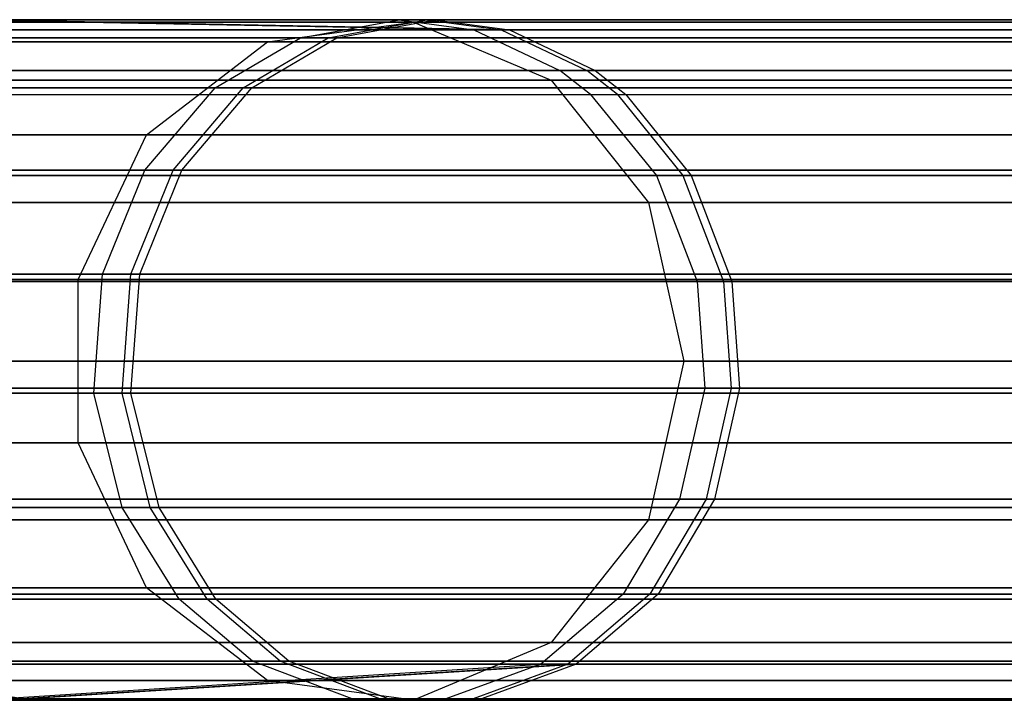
# Model space of a CAD drawing. Extents: x 0.3 to 7.1, y -3.38 to 3.38.
# Tile 153 of 256: x 0.59 to 0.88, y -0.1 to 0.1. Entities that reach past the tile are written whole.
import ezdxf

# ---------------------------------------------------------------- set-up
doc = ezdxf.new("R2010")
doc.units = 0
doc.header["$LTSCALE"] = 2.54
doc.layers.get('0').update_dxf_attribs({"linetype": 'CONTINUOUS'})

# ---------------------------------------------------------------- blocks, each defined once
blk = doc.blocks.new('SINGLES_AVVSTL_STL')
at = {"color": 0}
for p, q in [((0.70234, 0.09927, 18.78441), (0.4828, 0.09927, 18.162)), ((0.70234, 0.09927, 18.78441), (0.4828, 0.09927, 18.162)), ((0.4828, 0.09927, 22.52687), (0.70234, 0.09927, 21.90446)), ((0.4828, 0.09927, 22.52687), (0.70234, 0.09927, 21.90446)), ((0.69812, 0.1, 53.1791), (0.56572, 0.1, 52.86384)), ((0.69812, 0.1, 53.1791), (0.56572, 0.1, 52.86384)), ((0.72001, 0.09698, 53.16833), (0.56572, 0.1, 52.86384)), ((0.72001, 0.09698, 53.16833), (0.56572, 0.1, 52.86384)), ((0.70614, 0.1, 60.07997), (0.57181, 0.1, 59.76556)), ((0.70614, 0.1, 60.07997), (0.57181, 0.1, 59.76556)), ((0.72796, 0.09698, 60.06907), (0.57181, 0.1, 59.76556)), ((0.72796, 0.09698, 60.06907), (0.57181, 0.1, 59.76556)), ((0.57369, 0.1, 56.56407), (0.70863, 0.1, 56.24987)), ((0.57369, 0.1, 56.56407), (0.70863, 0.1, 56.24987)), ((0.57369, 0.1, 56.56407), (0.73043, 0.09698, 56.26082)), ((0.57369, 0.1, 56.56407), (0.73043, 0.09698, 56.26082)), ((0.65961, 0.0935, 18.80517), (0.70234, 0.09927, 18.78441)), ((0.65961, 0.0935, 18.80517), (0.70234, 0.09927, 18.78441)), ((0.65961, 0.0935, 21.8837), (0.70234, 0.09927, 21.90446)), ((0.65961, 0.0935, 21.8837), (0.70234, 0.09927, 21.90446)), ((0.66931, 0.09471, 53.19327), (0.69812, 0.1, 53.1791)), ((0.66931, 0.09471, 53.19327), (0.69812, 0.1, 53.1791)), ((0.67741, 0.09471, 60.09432), (0.70614, 0.1, 60.07997)), ((0.67741, 0.09471, 60.09432), (0.70614, 0.1, 60.07997)), ((0.67993, 0.09471, 56.23547), (0.70863, 0.1, 56.24987)), ((0.67993, 0.09471, 56.23547), (0.70863, 0.1, 56.24987)), ((0.69812, 0.1, 53.1791), (0.72001, 0.09698, 53.16833)), ((1.04992, 0.1, 53.73013), (0.69812, 0.1, 53.1791)), ((0.69812, 0.1, 53.1791), (0.72001, 0.09698, 53.16833)), ((1.04992, 0.1, 53.73013), (0.69812, 0.1, 53.1791)), ((0.70234, 0.09927, 18.78441), (0.7426, 0.0823, 18.76485)), ((1.05582, 0.09927, 19.34176), (0.70234, 0.09927, 18.78441)), ((1.05582, 0.09927, 19.34176), (0.70234, 0.09927, 18.78441)), ((0.70234, 0.09927, 18.78441), (0.7426, 0.0823, 18.76485)), ((0.70234, 0.09927, 21.90446), (1.05582, 0.09927, 21.34711)), ((0.70234, 0.09927, 21.90446), (1.05582, 0.09927, 21.34711)), ((0.70234, 0.09927, 21.90446), (0.7426, 0.0823, 21.92401)), ((0.70234, 0.09927, 21.90446), (0.7426, 0.0823, 21.92401)), ((0.70614, 0.1, 60.07997), (0.72796, 0.09698, 60.06907)), ((1.06325, 0.1, 60.63114), (0.70614, 0.1, 60.07997)), ((0.70614, 0.1, 60.07997), (0.72796, 0.09698, 60.06907)), ((1.06325, 0.1, 60.63114), (0.70614, 0.1, 60.07997)), ((0.70863, 0.1, 56.24987), (1.03391, 0.1, 55.74003)), ((0.70863, 0.1, 56.24987), (0.73043, 0.09698, 56.26082)), ((0.70863, 0.1, 56.24987), (1.03391, 0.1, 55.74003)), ((0.70863, 0.1, 56.24987), (0.73043, 0.09698, 56.26082)), ((0.72001, 0.09698, 53.16833), (0.49422, 0.09698, 52.52999)), ((0.72001, 0.09698, 53.16833), (0.49422, 0.09698, 52.52999)), ((0.72796, 0.09698, 60.06907), (0.49829, 0.09698, 59.43217)), ((0.72796, 0.09698, 60.06907), (0.49829, 0.09698, 59.43217)), ((0.49954, 0.09698, 56.89735), (0.73043, 0.09698, 56.26082)), ((0.49954, 0.09698, 56.89735), (0.73043, 0.09698, 56.26082)), ((0.72001, 0.09698, 53.16833), (0.74517, 0.08515, 53.15596)), ((1.06889, 0.09698, 53.71479), (0.72001, 0.09698, 53.16833)), ((0.72001, 0.09698, 53.16833), (0.74517, 0.08515, 53.15596)), ((1.06889, 0.09698, 53.71479), (0.72001, 0.09698, 53.16833)), ((0.72796, 0.09698, 60.06907), (0.75305, 0.08515, 60.05654)), ((1.08211, 0.09698, 60.61566), (0.72796, 0.09698, 60.06907)), ((0.72796, 0.09698, 60.06907), (0.75305, 0.08515, 60.05654)), ((1.08211, 0.09698, 60.61566), (0.72796, 0.09698, 60.06907)), ((0.73043, 0.09698, 56.26082), (1.05301, 0.09698, 55.75521)), ((0.73043, 0.09698, 56.26082), (0.75549, 0.08515, 56.27339)), ((0.73043, 0.09698, 56.26082), (1.05301, 0.09698, 55.75521)), ((0.73043, 0.09698, 56.26082), (0.75549, 0.08515, 56.27339)), ((0.65961, 0.0935, 18.80517), (0.43649, 0.0935, 18.17265)), ((0.65961, 0.0935, 18.80517), (0.43649, 0.0935, 18.17265)), ((0.43649, 0.0935, 22.51622), (0.65961, 0.0935, 21.8837)), ((0.43649, 0.0935, 22.51622), (0.65961, 0.0935, 21.8837)), ((0.66931, 0.09471, 53.19327), (0.53546, 0.09471, 52.87456)), ((0.66931, 0.09471, 53.19327), (0.53546, 0.09471, 52.87456)), ((0.67741, 0.09471, 60.09432), (0.54162, 0.09471, 59.77646)), ((0.67741, 0.09471, 60.09432), (0.54162, 0.09471, 59.77646)), ((0.54352, 0.09471, 56.55311), (0.67993, 0.09471, 56.23547)), ((0.54352, 0.09471, 56.55311), (0.67993, 0.09471, 56.23547)), ((0.62417, 0.06631, 18.82238), (0.65961, 0.0935, 18.80517)), ((0.62417, 0.06631, 18.82238), (0.65961, 0.0935, 18.80517)), ((0.62417, 0.06631, 21.86649), (0.65961, 0.0935, 21.8837)), ((0.62417, 0.06631, 21.86649), (0.65961, 0.0935, 21.8837)), ((0.64429, 0.08, 53.20558), (0.66931, 0.09471, 53.19327)), ((0.64429, 0.08, 53.20558), (0.66931, 0.09471, 53.19327)), ((0.65246, 0.08, 60.10678), (0.67741, 0.09471, 60.09432)), ((0.65246, 0.08, 60.10678), (0.67741, 0.09471, 60.09432)), ((0.655, 0.08, 56.22296), (0.67993, 0.09471, 56.23547)), ((0.655, 0.08, 56.22296), (0.67993, 0.09471, 56.23547)), ((1.01882, 0.0935, 19.37157), (0.65961, 0.0935, 18.80517)), ((1.01882, 0.0935, 19.37157), (0.65961, 0.0935, 18.80517)), ((0.65961, 0.0935, 21.8837), (1.01882, 0.0935, 21.31729)), ((0.65961, 0.0935, 21.8837), (1.01882, 0.0935, 21.31729)), ((1.02495, 0.09471, 53.75032), (0.66931, 0.09471, 53.19327)), ((1.02495, 0.09471, 53.75032), (0.66931, 0.09471, 53.19327)), ((1.03843, 0.09471, 60.65151), (0.67741, 0.09471, 60.09432)), ((1.03843, 0.09471, 60.65151), (0.67741, 0.09471, 60.09432)), ((0.67993, 0.09471, 56.23547), (1.00877, 0.09471, 55.72006)), ((0.67993, 0.09471, 56.23547), (1.00877, 0.09471, 55.72006)), ((0.74517, 0.08515, 53.15596), (0.52156, 0.08515, 52.52375)), ((0.74517, 0.08515, 53.15596), (0.52156, 0.08515, 52.52375)), ((0.75305, 0.08515, 60.05654), (0.52559, 0.08515, 59.42578)), ((0.75305, 0.08515, 60.05654), (0.52559, 0.08515, 59.42578)), ((0.52683, 0.08515, 56.9038), (0.75549, 0.08515, 56.27339)), ((0.52683, 0.08515, 56.9038), (0.75549, 0.08515, 56.27339)), ((1.09069, 0.08515, 53.69716), (0.74517, 0.08515, 53.15596)), ((0.75419, 0.07807, 53.15153), (0.74517, 0.08515, 53.15596)), ((1.09069, 0.08515, 53.69716), (0.74517, 0.08515, 53.15596)), ((0.75419, 0.07807, 53.15153), (0.74517, 0.08515, 53.15596)), ((1.10379, 0.08515, 60.59787), (0.75305, 0.08515, 60.05654)), ((0.76203, 0.07807, 60.05206), (0.75305, 0.08515, 60.05654)), ((1.10379, 0.08515, 60.59787), (0.75305, 0.08515, 60.05654)), ((0.76203, 0.07807, 60.05206), (0.75305, 0.08515, 60.05654)), ((0.75549, 0.08515, 56.27339), (1.07497, 0.08515, 55.77265)), ((0.75549, 0.08515, 56.27339), (0.76447, 0.07807, 56.2779)), ((0.75549, 0.08515, 56.27339), (1.07497, 0.08515, 55.77265)), ((0.75549, 0.08515, 56.27339), (0.76447, 0.07807, 56.2779)), ((0.7426, 0.0823, 18.76485), (0.52641, 0.0823, 18.15197)), ((0.7426, 0.0823, 18.76485), (0.52641, 0.0823, 18.15197)), ((0.52641, 0.0823, 22.5369), (0.7426, 0.0823, 21.92401)), ((0.52641, 0.0823, 22.5369), (0.7426, 0.0823, 21.92401)), ((0.7426, 0.0823, 18.76485), (0.77115, 0.04647, 18.75099)), ((1.09067, 0.0823, 19.31369), (0.7426, 0.0823, 18.76485)), ((1.09067, 0.0823, 19.31369), (0.7426, 0.0823, 18.76485)), ((0.7426, 0.0823, 18.76485), (0.77115, 0.04647, 18.75099)), ((0.7426, 0.0823, 21.92401), (1.09067, 0.0823, 21.37518)), ((0.7426, 0.0823, 21.92401), (1.09067, 0.0823, 21.37518)), ((0.7426, 0.0823, 21.92401), (0.77115, 0.04647, 21.93788)), ((0.7426, 0.0823, 21.92401), (0.77115, 0.04647, 21.93788)), ((0.64429, 0.08, 53.20558), (0.50918, 0.08, 52.88387)), ((0.64429, 0.08, 53.20558), (0.50918, 0.08, 52.88387)), ((0.65246, 0.08, 60.10678), (0.5154, 0.08, 59.78594)), ((0.65246, 0.08, 60.10678), (0.5154, 0.08, 59.78594)), ((0.51732, 0.08, 56.54358), (0.655, 0.08, 56.22296)), ((0.51732, 0.08, 56.54358), (0.655, 0.08, 56.22296)), ((0.53135, 0.07807, 52.52152), (0.75419, 0.07807, 53.15153)), ((0.53135, 0.07807, 52.52152), (0.75419, 0.07807, 53.15153)), ((0.53536, 0.07807, 59.42348), (0.76203, 0.07807, 60.05206)), ((0.53536, 0.07807, 59.42348), (0.76203, 0.07807, 60.05206)), ((0.5366, 0.07807, 56.90612), (0.76447, 0.07807, 56.2779)), ((0.5366, 0.07807, 56.90612), (0.76447, 0.07807, 56.2779)), ((0.62374, 0.05593, 53.21568), (0.64429, 0.08, 53.20558)), ((0.62374, 0.05593, 53.21568), (0.64429, 0.08, 53.20558)), ((0.63198, 0.05593, 60.11702), (0.65246, 0.08, 60.10678)), ((0.63198, 0.05593, 60.11702), (0.65246, 0.08, 60.10678)), ((0.63454, 0.05593, 56.2127), (0.655, 0.08, 56.22296)), ((0.63454, 0.05593, 56.2127), (0.655, 0.08, 56.22296)), ((1.00327, 0.08, 53.76786), (0.64429, 0.08, 53.20558)), ((1.00327, 0.08, 53.76786), (0.64429, 0.08, 53.20558)), ((1.01687, 0.08, 60.66921), (0.65246, 0.08, 60.10678)), ((1.01687, 0.08, 60.66921), (0.65246, 0.08, 60.10678)), ((0.655, 0.08, 56.22296), (0.98693, 0.08, 55.7027)), ((0.655, 0.08, 56.22296), (0.98693, 0.08, 55.7027)), ((0.75419, 0.07807, 53.15153), (0.77343, 0.05436, 53.14206)), ((0.75419, 0.07807, 53.15153), (0.77343, 0.05436, 53.14206)), ((0.75419, 0.07807, 53.15153), (1.0985, 0.07807, 53.69083)), ((0.75419, 0.07807, 53.15153), (1.0985, 0.07807, 53.69083)), ((0.76203, 0.07807, 60.05206), (0.78122, 0.05436, 60.04247)), ((0.76203, 0.07807, 60.05206), (0.78122, 0.05436, 60.04247)), ((0.76203, 0.07807, 60.05206), (1.11155, 0.07807, 60.5915)), ((0.76203, 0.07807, 60.05206), (1.11155, 0.07807, 60.5915)), ((0.76447, 0.07807, 56.2779), (1.08283, 0.07807, 55.7789)), ((0.76447, 0.07807, 56.2779), (0.78364, 0.05436, 56.28752)), ((0.76447, 0.07807, 56.2779), (1.08283, 0.07807, 55.7789)), ((0.76447, 0.07807, 56.2779), (0.78364, 0.05436, 56.28752)), ((0.62417, 0.06631, 18.82238), (0.3981, 0.06631, 18.18148)), ((0.62417, 0.06631, 18.82238), (0.3981, 0.06631, 18.18148)), ((0.3981, 0.06631, 22.50739), (0.62417, 0.06631, 21.86649)), ((0.3981, 0.06631, 22.50739), (0.62417, 0.06631, 21.86649)), ((0.60417, 0.02393, 18.83209), (0.62417, 0.06631, 18.82238)), ((0.60417, 0.02393, 18.83209), (0.62417, 0.06631, 18.82238)), ((0.60417, 0.02393, 21.85677), (0.62417, 0.06631, 21.86649)), ((0.60417, 0.02393, 21.85677), (0.62417, 0.06631, 21.86649)), ((0.98815, 0.06631, 19.39629), (0.62417, 0.06631, 18.82238)), ((0.98815, 0.06631, 19.39629), (0.62417, 0.06631, 18.82238)), ((0.62417, 0.06631, 21.86649), (0.98815, 0.06631, 21.29258)), ((0.62417, 0.06631, 21.86649), (0.98815, 0.06631, 21.29258)), ((0.62374, 0.05593, 53.21568), (0.4876, 0.05593, 52.89152)), ((0.62374, 0.05593, 53.21568), (0.4876, 0.05593, 52.89152)), ((0.63198, 0.05593, 60.11702), (0.49386, 0.05593, 59.79373)), ((0.63198, 0.05593, 60.11702), (0.49386, 0.05593, 59.79373)), ((0.4958, 0.05593, 56.53575), (0.63454, 0.05593, 56.2127)), ((0.4958, 0.05593, 56.53575), (0.63454, 0.05593, 56.2127)), ((0.61136, 0.02548, 53.22177), (0.62374, 0.05593, 53.21568)), ((0.61136, 0.02548, 53.22177), (0.62374, 0.05593, 53.21568)), ((0.61964, 0.02548, 60.12318), (0.63198, 0.05593, 60.11702)), ((0.61964, 0.02548, 60.12318), (0.63198, 0.05593, 60.11702)), ((0.62221, 0.02548, 56.2065), (0.63454, 0.05593, 56.2127)), ((0.62221, 0.02548, 56.2065), (0.63454, 0.05593, 56.2127)), ((0.98547, 0.05593, 53.78226), (0.62374, 0.05593, 53.21568)), ((0.98547, 0.05593, 53.78226), (0.62374, 0.05593, 53.21568)), ((0.99917, 0.05593, 60.68373), (0.63198, 0.05593, 60.11702)), ((0.99917, 0.05593, 60.68373), (0.63198, 0.05593, 60.11702)), ((0.63454, 0.05593, 56.2127), (0.969, 0.05593, 55.68846)), ((0.63454, 0.05593, 56.2127), (0.969, 0.05593, 55.68846)), ((0.55226, 0.05436, 52.51676), (0.77343, 0.05436, 53.14206)), ((0.55226, 0.05436, 52.51676), (0.77343, 0.05436, 53.14206)), ((0.78122, 0.05436, 60.04247), (0.55624, 0.05436, 59.41859)), ((0.78122, 0.05436, 60.04247), (0.55624, 0.05436, 59.41859)), ((0.55747, 0.05436, 56.91105), (0.78364, 0.05436, 56.28752)), ((0.55747, 0.05436, 56.91105), (0.78364, 0.05436, 56.28752)), ((0.77343, 0.05436, 53.14206), (0.78537, 0.02335, 53.13619)), ((1.11518, 0.05436, 53.67735), (0.77343, 0.05436, 53.14206)), ((0.77343, 0.05436, 53.14206), (0.78537, 0.02335, 53.13619)), ((1.11518, 0.05436, 53.67735), (0.77343, 0.05436, 53.14206)), ((0.78122, 0.05436, 60.04247), (0.79312, 0.02335, 60.03653)), ((1.12813, 0.05436, 60.57789), (0.78122, 0.05436, 60.04247)), ((0.78122, 0.05436, 60.04247), (0.79312, 0.02335, 60.03653)), ((1.12813, 0.05436, 60.57789), (0.78122, 0.05436, 60.04247)), ((0.78364, 0.05436, 56.28752), (1.09962, 0.05436, 55.79224)), ((0.78364, 0.05436, 56.28752), (0.79552, 0.02335, 56.29348)), ((0.78364, 0.05436, 56.28752), (1.09962, 0.05436, 55.79224)), ((0.78364, 0.05436, 56.28752), (0.79552, 0.02335, 56.29348)), ((0.77115, 0.04647, 18.75099), (0.55734, 0.04647, 18.14485)), ((0.77115, 0.04647, 18.75099), (0.55734, 0.04647, 18.14485)), ((0.55734, 0.04647, 22.54401), (0.77115, 0.04647, 21.93788)), ((0.55734, 0.04647, 22.54401), (0.77115, 0.04647, 21.93788)), ((1.11538, 0.04647, 19.29377), (0.77115, 0.04647, 18.75099)), ((0.77115, 0.04647, 18.75099), (0.78145, 0, 18.74598)), ((1.11538, 0.04647, 19.29377), (0.77115, 0.04647, 18.75099)), ((0.77115, 0.04647, 18.75099), (0.78145, 0, 18.74598)), ((0.77115, 0.04647, 21.93788), (1.11538, 0.04647, 21.3951)), ((0.77115, 0.04647, 21.93788), (1.11538, 0.04647, 21.3951)), ((0.77115, 0.04647, 21.93788), (0.78145, 0, 21.94289)), ((0.77115, 0.04647, 21.93788), (0.78145, 0, 21.94289)), ((0.60417, 0.02393, 18.83209), (0.37643, 0.02393, 18.18647)), ((0.60417, 0.02393, 18.83209), (0.37643, 0.02393, 18.18647)), ((0.37643, 0.02393, 22.5024), (0.60417, 0.02393, 21.85677)), ((0.37643, 0.02393, 22.5024), (0.60417, 0.02393, 21.85677)), ((0.61136, 0.02548, 53.22177), (0.47459, 0.02548, 52.89613)), ((0.61136, 0.02548, 53.22177), (0.47459, 0.02548, 52.89613)), ((0.61964, 0.02548, 60.12318), (0.48089, 0.02548, 59.79841)), ((0.61964, 0.02548, 60.12318), (0.48089, 0.02548, 59.79841)), ((0.48283, 0.02548, 56.53104), (0.62221, 0.02548, 56.2065)), ((0.48283, 0.02548, 56.53104), (0.62221, 0.02548, 56.2065)), ((0.56522, 0.02335, 52.5138), (0.78537, 0.02335, 53.13619)), ((0.56522, 0.02335, 52.5138), (0.78537, 0.02335, 53.13619)), ((0.79312, 0.02335, 60.03653), (0.56919, 0.02335, 59.41555)), ((0.79312, 0.02335, 60.03653), (0.56919, 0.02335, 59.41555)), ((0.57041, 0.02335, 56.91411), (0.79552, 0.02335, 56.29348)), ((0.57041, 0.02335, 56.91411), (0.79552, 0.02335, 56.29348)), ((0.60417, -0.02393, 18.83209), (0.60417, 0.02393, 18.83209)), ((0.97083, 0.02393, 19.41024), (0.60417, 0.02393, 18.83209)), ((0.60417, -0.02393, 18.83209), (0.60417, 0.02393, 18.83209)), ((0.97083, 0.02393, 19.41024), (0.60417, 0.02393, 18.83209)), ((0.60417, -0.02393, 21.85677), (0.60417, 0.02393, 21.85677)), ((0.60417, 0.02393, 21.85677), (0.97083, 0.02393, 21.27863)), ((0.60417, 0.02393, 21.85677), (0.97083, 0.02393, 21.27863)), ((0.60417, -0.02393, 21.85677), (0.60417, 0.02393, 21.85677)), ((0.60879, -0.00938, 53.22303), (0.61136, 0.02548, 53.22177)), ((0.60879, -0.00938, 53.22303), (0.61136, 0.02548, 53.22177)), ((0.97473, 0.02548, 53.79094), (0.61136, 0.02548, 53.22177)), ((0.97473, 0.02548, 53.79094), (0.61136, 0.02548, 53.22177)), ((0.61708, -0.00938, 60.12446), (0.61964, 0.02548, 60.12318)), ((0.61708, -0.00938, 60.12446), (0.61964, 0.02548, 60.12318)), ((0.98851, 0.02548, 60.69249), (0.61964, 0.02548, 60.12318)), ((0.98851, 0.02548, 60.69249), (0.61964, 0.02548, 60.12318)), ((0.61965, -0.00938, 56.20522), (0.62221, 0.02548, 56.2065)), ((0.61965, -0.00938, 56.20522), (0.62221, 0.02548, 56.2065)), ((0.62221, 0.02548, 56.2065), (0.9582, 0.02548, 55.67988)), ((0.62221, 0.02548, 56.2065), (0.9582, 0.02548, 55.67988)), ((0.78537, 0.02335, 53.13619), (0.78757, -0.00788, 53.13511)), ((1.12552, 0.02335, 53.66898), (0.78537, 0.02335, 53.13619)), ((0.78537, 0.02335, 53.13619), (0.78757, -0.00788, 53.13511)), ((1.12552, 0.02335, 53.66898), (0.78537, 0.02335, 53.13619)), ((0.79312, 0.02335, 60.03653), (0.79531, -0.00788, 60.03543)), ((1.13841, 0.02335, 60.56945), (0.79312, 0.02335, 60.03653)), ((0.79312, 0.02335, 60.03653), (0.79531, -0.00788, 60.03543)), ((1.13841, 0.02335, 60.56945), (0.79312, 0.02335, 60.03653)), ((0.79552, 0.02335, 56.29348), (1.11004, 0.02335, 55.80052)), ((0.79552, 0.02335, 56.29348), (0.79772, -0.00788, 56.29459)), ((0.79552, 0.02335, 56.29348), (1.11004, 0.02335, 55.80052)), ((0.79552, 0.02335, 56.29348), (0.79772, -0.00788, 56.29459)), ((0.56851, 0, 18.14229), (0.78145, 0, 18.74598)), ((0.56851, 0, 18.14229), (0.78145, 0, 18.74598)), ((0.78145, 0, 21.94289), (0.56851, 0, 22.54658)), ((0.78145, 0, 21.94289), (0.56851, 0, 22.54658)), ((0.78145, 0, 18.74598), (0.77115, -0.04647, 18.75099)), ((0.78145, 0, 18.74598), (0.77115, -0.04647, 18.75099)), ((0.78145, 0, 21.94289), (0.77115, -0.04647, 21.93788)), ((0.78145, 0, 21.94289), (0.77115, -0.04647, 21.93788)), ((0.78145, 0, 18.74598), (1.1243, 0, 19.28658)), ((0.78145, 0, 18.74598), (1.1243, 0, 19.28658)), ((1.1243, 0, 21.40228), (0.78145, 0, 21.94289)), ((1.1243, 0, 21.40228), (0.78145, 0, 21.94289)), ((0.56761, -0.00788, 52.51326), (0.78757, -0.00788, 53.13511)), ((0.56761, -0.00788, 52.51326), (0.78757, -0.00788, 53.13511)), ((0.79531, -0.00788, 60.03543), (0.57158, -0.00788, 59.41499)), ((0.79531, -0.00788, 60.03543), (0.57158, -0.00788, 59.41499)), ((0.5728, -0.00788, 56.91467), (0.79772, -0.00788, 56.29459)), ((0.5728, -0.00788, 56.91467), (0.79772, -0.00788, 56.29459)), ((0.78757, -0.00788, 53.13511), (0.78022, -0.04034, 53.13872)), ((0.78757, -0.00788, 53.13511), (0.78022, -0.04034, 53.13872)), ((1.12743, -0.00788, 53.66744), (0.78757, -0.00788, 53.13511)), ((1.12743, -0.00788, 53.66744), (0.78757, -0.00788, 53.13511)), ((0.79531, -0.00788, 60.03543), (0.78799, -0.04034, 60.03909)), ((0.79531, -0.00788, 60.03543), (0.78799, -0.04034, 60.03909)), ((0.79772, -0.00788, 56.29459), (0.7904, -0.04034, 56.29091)), ((0.79772, -0.00788, 56.29459), (0.7904, -0.04034, 56.29091)), ((1.14031, -0.00788, 60.5679), (0.79531, -0.00788, 60.03543)), ((1.14031, -0.00788, 60.5679), (0.79531, -0.00788, 60.03543)), ((0.79772, -0.00788, 56.29459), (1.11196, -0.00788, 55.80204)), ((0.79772, -0.00788, 56.29459), (1.11196, -0.00788, 55.80204)), ((0.60879, -0.00938, 53.22303), (0.4719, -0.00938, 52.89709)), ((0.60879, -0.00938, 53.22303), (0.4719, -0.00938, 52.89709)), ((0.61708, -0.00938, 60.12446), (0.4782, -0.00938, 59.79938)), ((0.61708, -0.00938, 60.12446), (0.4782, -0.00938, 59.79938)), ((0.48015, -0.00938, 56.53007), (0.61965, -0.00938, 56.20522)), ((0.48015, -0.00938, 56.53007), (0.61965, -0.00938, 56.20522)), ((0.61704, -0.04283, 53.21898), (0.60879, -0.00938, 53.22303)), ((0.97251, -0.00938, 53.79274), (0.60879, -0.00938, 53.22303)), ((0.61704, -0.04283, 53.21898), (0.60879, -0.00938, 53.22303)), ((0.97251, -0.00938, 53.79274), (0.60879, -0.00938, 53.22303)), ((0.6253, -0.04283, 60.12035), (0.61708, -0.00938, 60.12446)), ((0.9863, -0.00938, 60.69431), (0.61708, -0.00938, 60.12446)), ((0.6253, -0.04283, 60.12035), (0.61708, -0.00938, 60.12446)), ((0.9863, -0.00938, 60.69431), (0.61708, -0.00938, 60.12446)), ((0.62787, -0.04283, 56.20934), (0.61965, -0.00938, 56.20522)), ((0.61965, -0.00938, 56.20522), (0.95596, -0.00938, 55.6781)), ((0.61965, -0.00938, 56.20522), (0.95596, -0.00938, 55.6781)), ((0.62787, -0.04283, 56.20934), (0.61965, -0.00938, 56.20522)), ((0.60417, -0.02393, 18.83209), (0.37643, -0.02393, 18.18647)), ((0.60417, -0.02393, 18.83209), (0.37643, -0.02393, 18.18647)), ((0.37643, -0.02393, 22.5024), (0.60417, -0.02393, 21.85677)), ((0.37643, -0.02393, 22.5024), (0.60417, -0.02393, 21.85677)), ((0.62417, -0.06631, 18.82238), (0.60417, -0.02393, 18.83209)), ((0.97083, -0.02393, 19.41024), (0.60417, -0.02393, 18.83209)), ((0.62417, -0.06631, 18.82238), (0.60417, -0.02393, 18.83209)), ((0.97083, -0.02393, 19.41024), (0.60417, -0.02393, 18.83209)), ((0.62417, -0.06631, 21.86649), (0.60417, -0.02393, 21.85677)), ((0.60417, -0.02393, 21.85677), (0.97083, -0.02393, 21.27863)), ((0.60417, -0.02393, 21.85677), (0.97083, -0.02393, 21.27863)), ((0.62417, -0.06631, 21.86649), (0.60417, -0.02393, 21.85677)), ((0.55963, -0.04034, 52.51508), (0.78022, -0.04034, 53.13872)), ((0.55963, -0.04034, 52.51508), (0.78022, -0.04034, 53.13872)), ((0.78799, -0.04034, 60.03909), (0.56361, -0.04034, 59.41686)), ((0.78799, -0.04034, 60.03909), (0.56361, -0.04034, 59.41686)), ((0.56483, -0.04034, 56.91279), (0.7904, -0.04034, 56.29091)), ((0.56483, -0.04034, 56.91279), (0.7904, -0.04034, 56.29091)), ((0.78022, -0.04034, 53.13872), (0.76375, -0.06819, 53.14683)), ((0.78022, -0.04034, 53.13872), (0.76375, -0.06819, 53.14683)), ((0.78799, -0.04034, 60.03909), (0.77156, -0.06819, 60.0473)), ((0.78799, -0.04034, 60.03909), (0.77156, -0.06819, 60.0473)), ((0.7904, -0.04034, 56.29091), (0.77399, -0.06819, 56.28268)), ((0.7904, -0.04034, 56.29091), (0.77399, -0.06819, 56.28268)), ((1.12106, -0.04034, 53.67259), (0.78022, -0.04034, 53.13872)), ((1.12106, -0.04034, 53.67259), (0.78022, -0.04034, 53.13872)), ((1.13398, -0.04034, 60.57309), (0.78799, -0.04034, 60.03909)), ((1.13398, -0.04034, 60.57309), (0.78799, -0.04034, 60.03909)), ((0.7904, -0.04034, 56.29091), (1.10555, -0.04034, 55.79695)), ((0.7904, -0.04034, 56.29091), (1.10555, -0.04034, 55.79695)), ((0.61704, -0.04283, 53.21898), (0.48056, -0.04283, 52.89401)), ((0.61704, -0.04283, 53.21898), (0.48056, -0.04283, 52.89401)), ((0.6253, -0.04283, 60.12035), (0.48685, -0.04283, 59.79626)), ((0.6253, -0.04283, 60.12035), (0.48685, -0.04283, 59.79626)), ((0.48879, -0.04283, 56.5332), (0.62787, -0.04283, 56.20934)), ((0.48879, -0.04283, 56.5332), (0.62787, -0.04283, 56.20934)), ((0.63378, -0.06969, 53.21075), (0.61704, -0.04283, 53.21898)), ((0.97966, -0.04283, 53.78696), (0.61704, -0.04283, 53.21898)), ((0.63378, -0.06969, 53.21075), (0.61704, -0.04283, 53.21898)), ((0.97966, -0.04283, 53.78696), (0.61704, -0.04283, 53.21898)), ((0.64199, -0.06969, 60.11202), (0.6253, -0.04283, 60.12035)), ((0.9934, -0.04283, 60.68847), (0.6253, -0.04283, 60.12035)), ((0.64199, -0.06969, 60.11202), (0.6253, -0.04283, 60.12035)), ((0.9934, -0.04283, 60.68847), (0.6253, -0.04283, 60.12035)), ((0.64454, -0.06969, 56.21771), (0.62787, -0.04283, 56.20934)), ((0.62787, -0.04283, 56.20934), (0.96316, -0.04283, 55.68382)), ((0.62787, -0.04283, 56.20934), (0.96316, -0.04283, 55.68382)), ((0.64454, -0.06969, 56.21771), (0.62787, -0.04283, 56.20934)), ((0.77115, -0.04647, 18.75099), (0.55734, -0.04647, 18.14485)), ((0.77115, -0.04647, 18.75099), (0.55734, -0.04647, 18.14485)), ((0.55734, -0.04647, 22.54401), (0.77115, -0.04647, 21.93788)), ((0.55734, -0.04647, 22.54401), (0.77115, -0.04647, 21.93788)), ((0.77115, -0.04647, 18.75099), (0.7426, -0.0823, 18.76485)), ((0.77115, -0.04647, 18.75099), (0.7426, -0.0823, 18.76485)), ((0.77115, -0.04647, 21.93788), (0.7426, -0.0823, 21.92401)), ((0.77115, -0.04647, 21.93788), (0.7426, -0.0823, 21.92401)), ((1.11538, -0.04647, 19.29377), (0.77115, -0.04647, 18.75099)), ((1.11538, -0.04647, 19.29377), (0.77115, -0.04647, 18.75099)), ((0.77115, -0.04647, 21.93788), (1.11538, -0.04647, 21.3951)), ((0.77115, -0.04647, 21.93788), (1.11538, -0.04647, 21.3951)), ((0.62417, -0.06631, 18.82238), (0.3981, -0.06631, 18.18148)), ((0.62417, -0.06631, 18.82238), (0.3981, -0.06631, 18.18148)), ((0.3981, -0.06631, 22.50739), (0.62417, -0.06631, 21.86649)), ((0.3981, -0.06631, 22.50739), (0.62417, -0.06631, 21.86649)), ((0.54174, -0.06819, 52.51915), (0.76375, -0.06819, 53.14683)), ((0.54174, -0.06819, 52.51915), (0.76375, -0.06819, 53.14683)), ((0.77156, -0.06819, 60.0473), (0.54574, -0.06819, 59.42105)), ((0.77156, -0.06819, 60.0473), (0.54574, -0.06819, 59.42105)), ((0.54697, -0.06819, 56.90856), (0.77399, -0.06819, 56.28268)), ((0.54697, -0.06819, 56.90856), (0.77399, -0.06819, 56.28268)), ((0.65961, -0.0935, 18.80517), (0.62417, -0.06631, 18.82238)), ((0.98815, -0.06631, 19.39629), (0.62417, -0.06631, 18.82238)), ((0.65961, -0.0935, 18.80517), (0.62417, -0.06631, 18.82238)), ((0.98815, -0.06631, 19.39629), (0.62417, -0.06631, 18.82238)), ((0.65961, -0.0935, 21.8837), (0.62417, -0.06631, 21.86649)), ((0.62417, -0.06631, 21.86649), (0.98815, -0.06631, 21.29258)), ((0.62417, -0.06631, 21.86649), (0.98815, -0.06631, 21.29258)), ((0.65961, -0.0935, 21.8837), (0.62417, -0.06631, 21.86649)), ((0.76375, -0.06819, 53.14683), (0.73963, -0.08866, 53.15869)), ((0.76375, -0.06819, 53.14683), (0.73963, -0.08866, 53.15869)), ((0.77156, -0.06819, 60.0473), (0.74752, -0.08866, 60.05931)), ((0.77156, -0.06819, 60.0473), (0.74752, -0.08866, 60.05931)), ((0.77399, -0.06819, 56.28268), (0.74997, -0.08866, 56.27062)), ((0.77399, -0.06819, 56.28268), (0.74997, -0.08866, 56.27062)), ((1.10679, -0.06819, 53.68414), (0.76375, -0.06819, 53.14683)), ((1.10679, -0.06819, 53.68414), (0.76375, -0.06819, 53.14683)), ((1.11979, -0.06819, 60.58474), (0.77156, -0.06819, 60.0473)), ((1.11979, -0.06819, 60.58474), (0.77156, -0.06819, 60.0473)), ((0.77399, -0.06819, 56.28268), (1.09117, -0.06819, 55.78553)), ((0.77399, -0.06819, 56.28268), (1.09117, -0.06819, 55.78553)), ((0.63378, -0.06969, 53.21075), (0.49814, -0.06969, 52.88779)), ((0.63378, -0.06969, 53.21075), (0.49814, -0.06969, 52.88779)), ((0.64199, -0.06969, 60.11202), (0.50438, -0.06969, 59.78992)), ((0.64199, -0.06969, 60.11202), (0.50438, -0.06969, 59.78992)), ((0.50631, -0.06969, 56.53958), (0.64454, -0.06969, 56.21771)), ((0.50631, -0.06969, 56.53958), (0.64454, -0.06969, 56.21771)), ((0.65521, -0.08782, 53.2002), (0.63378, -0.06969, 53.21075)), ((0.99416, -0.06969, 53.77523), (0.63378, -0.06969, 53.21075)), ((0.65521, -0.08782, 53.2002), (0.63378, -0.06969, 53.21075)), ((0.99416, -0.06969, 53.77523), (0.63378, -0.06969, 53.21075)), ((0.66336, -0.08782, 60.10134), (0.64199, -0.06969, 60.11202)), ((1.00782, -0.06969, 60.67664), (0.64199, -0.06969, 60.11202)), ((0.66336, -0.08782, 60.10134), (0.64199, -0.06969, 60.11202)), ((1.00782, -0.06969, 60.67664), (0.64199, -0.06969, 60.11202)), ((0.66589, -0.08782, 56.22842), (0.64454, -0.06969, 56.21771)), ((0.64454, -0.06969, 56.21771), (0.97776, -0.06969, 55.69542)), ((0.64454, -0.06969, 56.21771), (0.97776, -0.06969, 55.69542)), ((0.66589, -0.08782, 56.22842), (0.64454, -0.06969, 56.21771)), ((0.7426, -0.0823, 18.76485), (0.52641, -0.0823, 18.15197)), ((0.7426, -0.0823, 18.76485), (0.52641, -0.0823, 18.15197)), ((0.52641, -0.0823, 22.5369), (0.7426, -0.0823, 21.92401)), ((0.52641, -0.0823, 22.5369), (0.7426, -0.0823, 21.92401)), ((0.7426, -0.0823, 18.76485), (0.70234, -0.09927, 18.78441)), ((0.7426, -0.0823, 18.76485), (0.70234, -0.09927, 18.78441)), ((0.7426, -0.0823, 21.92401), (0.70234, -0.09927, 21.90446)), ((0.7426, -0.0823, 21.92401), (0.70234, -0.09927, 21.90446)), ((1.09067, -0.0823, 19.31369), (0.7426, -0.0823, 18.76485)), ((1.09067, -0.0823, 19.31369), (0.7426, -0.0823, 18.76485)), ((0.7426, -0.0823, 21.92401), (1.09067, -0.0823, 21.37518)), ((0.7426, -0.0823, 21.92401), (1.09067, -0.0823, 21.37518)), ((0.51553, -0.08866, 52.52513), (0.73963, -0.08866, 53.15869)), ((0.51553, -0.08866, 52.52513), (0.73963, -0.08866, 53.15869)), ((0.74752, -0.08866, 60.05931), (0.51957, -0.08866, 59.42719)), ((0.74752, -0.08866, 60.05931), (0.51957, -0.08866, 59.42719)), ((0.65521, -0.08782, 53.2002), (0.52065, -0.08782, 52.87981)), ((0.65521, -0.08782, 53.2002), (0.52065, -0.08782, 52.87981)), ((0.58803, -0.09883, 56.56928), (0.52081, -0.08866, 56.90238)), ((0.52081, -0.08866, 56.90238), (0.74997, -0.08866, 56.27062)), ((0.52081, -0.08866, 56.90238), (0.74997, -0.08866, 56.27062)), ((0.58803, -0.09883, 56.56928), (0.52081, -0.08866, 56.90238)), ((0.66336, -0.08782, 60.10134), (0.52685, -0.08782, 59.78181)), ((0.66336, -0.08782, 60.10134), (0.52685, -0.08782, 59.78181)), ((0.52876, -0.08782, 56.54774), (0.66589, -0.08782, 56.22842)), ((0.52876, -0.08782, 56.54774), (0.66589, -0.08782, 56.22842)), ((0.5801, -0.09883, 52.85874), (0.73963, -0.08866, 53.15869)), ((0.5801, -0.09883, 52.85874), (0.73963, -0.08866, 53.15869)), ((0.58616, -0.09883, 59.76038), (0.74752, -0.08866, 60.05931)), ((0.58616, -0.09883, 59.76038), (0.74752, -0.08866, 60.05931)), ((0.58803, -0.09883, 56.56928), (0.74997, -0.08866, 56.27062)), ((0.58803, -0.09883, 56.56928), (0.74997, -0.08866, 56.27062)), ((0.68443, -0.09883, 53.18583), (0.65521, -0.08782, 53.2002)), ((1.01274, -0.08782, 53.76021), (0.65521, -0.08782, 53.2002)), ((0.68443, -0.09883, 53.18583), (0.65521, -0.08782, 53.2002)), ((1.01274, -0.08782, 53.76021), (0.65521, -0.08782, 53.2002)), ((0.69249, -0.09883, 60.0868), (0.66336, -0.08782, 60.10134)), ((1.02629, -0.08782, 60.66148), (0.66336, -0.08782, 60.10134)), ((0.69249, -0.09883, 60.0868), (0.66336, -0.08782, 60.10134)), ((1.02629, -0.08782, 60.66148), (0.66336, -0.08782, 60.10134)), ((0.69499, -0.09883, 56.24303), (0.66589, -0.08782, 56.22842)), ((0.66589, -0.08782, 56.22842), (0.99647, -0.08782, 55.71028)), ((0.66589, -0.08782, 56.22842), (0.99647, -0.08782, 55.71028)), ((0.69499, -0.09883, 56.24303), (0.66589, -0.08782, 56.22842)), ((0.73963, -0.08866, 53.15869), (0.71181, -0.09883, 53.17236)), ((0.73963, -0.08866, 53.15869), (0.71181, -0.09883, 53.17236)), ((0.74752, -0.08866, 60.05931), (0.71979, -0.09883, 60.07316)), ((0.74752, -0.08866, 60.05931), (0.71979, -0.09883, 60.07316)), ((0.74997, -0.08866, 56.27062), (0.72226, -0.09883, 56.25672)), ((0.74997, -0.08866, 56.27062), (0.72226, -0.09883, 56.25672)), ((1.08589, -0.08866, 53.70104), (0.73963, -0.08866, 53.15869)), ((1.08589, -0.08866, 53.70104), (0.73963, -0.08866, 53.15869)), ((1.09901, -0.08866, 60.60179), (0.74752, -0.08866, 60.05931)), ((1.09901, -0.08866, 60.60179), (0.74752, -0.08866, 60.05931)), ((0.74997, -0.08866, 56.27062), (1.07013, -0.08866, 55.76881)), ((0.74997, -0.08866, 56.27062), (1.07013, -0.08866, 55.76881)), ((0.65961, -0.0935, 18.80517), (0.43649, -0.0935, 18.17265)), ((0.65961, -0.0935, 18.80517), (0.43649, -0.0935, 18.17265)), ((0.43649, -0.0935, 22.51622), (0.65961, -0.0935, 21.8837)), ((0.43649, -0.0935, 22.51622), (0.65961, -0.0935, 21.8837)), ((0.70234, -0.09927, 18.78441), (0.65961, -0.0935, 18.80517)), ((1.01882, -0.0935, 19.37157), (0.65961, -0.0935, 18.80517)), ((0.70234, -0.09927, 18.78441), (0.65961, -0.0935, 18.80517)), ((1.01882, -0.0935, 19.37157), (0.65961, -0.0935, 18.80517)), ((0.70234, -0.09927, 21.90446), (0.65961, -0.0935, 21.8837)), ((0.65961, -0.0935, 21.8837), (1.01882, -0.0935, 21.31729)), ((0.65961, -0.0935, 21.8837), (1.01882, -0.0935, 21.31729)), ((0.70234, -0.09927, 21.90446), (0.65961, -0.0935, 21.8837)), ((0.70234, -0.09927, 18.78441), (0.4828, -0.09927, 18.162)), ((0.70234, -0.09927, 18.78441), (0.4828, -0.09927, 18.162)), ((0.4828, -0.09927, 22.52687), (0.70234, -0.09927, 21.90446)), ((0.4828, -0.09927, 22.52687), (0.70234, -0.09927, 21.90446)), ((0.58803, -0.09883, 56.56928), (0.49065, -0.09883, 56.89525)), ((0.58803, -0.09883, 56.56928), (0.49065, -0.09883, 56.89525)), ((0.68443, -0.09883, 53.18583), (0.55133, -0.09883, 52.86893)), ((0.68443, -0.09883, 53.18583), (0.55133, -0.09883, 52.86893)), ((0.69249, -0.09883, 60.0868), (0.55746, -0.09883, 59.77075)), ((0.69249, -0.09883, 60.0868), (0.55746, -0.09883, 59.77075)), ((0.55935, -0.09883, 56.55886), (0.69499, -0.09883, 56.24303)), ((0.55935, -0.09883, 56.55886), (0.69499, -0.09883, 56.24303)), ((0.71181, -0.09883, 53.17236), (0.5801, -0.09883, 52.85874)), ((0.71181, -0.09883, 53.17236), (0.5801, -0.09883, 52.85874)), ((0.71979, -0.09883, 60.07316), (0.58616, -0.09883, 59.76038)), ((0.71979, -0.09883, 60.07316), (0.58616, -0.09883, 59.76038)), ((0.58803, -0.09883, 56.56928), (0.72226, -0.09883, 56.25672)), ((0.58803, -0.09883, 56.56928), (0.72226, -0.09883, 56.25672)), ((1.03805, -0.09883, 53.73973), (0.68443, -0.09883, 53.18583)), ((1.03805, -0.09883, 53.73973), (0.68443, -0.09883, 53.18583)), ((1.05146, -0.09883, 60.64083), (0.69249, -0.09883, 60.0868)), ((1.05146, -0.09883, 60.64083), (0.69249, -0.09883, 60.0868)), ((0.69499, -0.09883, 56.24303), (1.02196, -0.09883, 55.73054)), ((0.69499, -0.09883, 56.24303), (1.02196, -0.09883, 55.73054)), ((1.05582, -0.09927, 19.34176), (0.70234, -0.09927, 18.78441)), ((1.05582, -0.09927, 19.34176), (0.70234, -0.09927, 18.78441)), ((0.70234, -0.09927, 21.90446), (1.05582, -0.09927, 21.34711)), ((0.70234, -0.09927, 21.90446), (1.05582, -0.09927, 21.34711)), ((1.06178, -0.09883, 53.72054), (0.71181, -0.09883, 53.17236)), ((1.06178, -0.09883, 53.72054), (0.71181, -0.09883, 53.17236)), ((1.07505, -0.09883, 60.62146), (0.71979, -0.09883, 60.07316)), ((1.07505, -0.09883, 60.62146), (0.71979, -0.09883, 60.07316)), ((0.72226, -0.09883, 56.25672), (1.04586, -0.09883, 55.74952)), ((0.72226, -0.09883, 56.25672), (1.04586, -0.09883, 55.74952))]:
    blk.add_line(p, q, dxfattribs=at)

msp = doc.modelspace()

# ---------------------------------------------------------------- block references
at = {"color": 0}
msp.add_blockref('SINGLES_AVVSTL_STL', (0, 0), dxfattribs=at)

doc.saveas('drawing.dxf')
